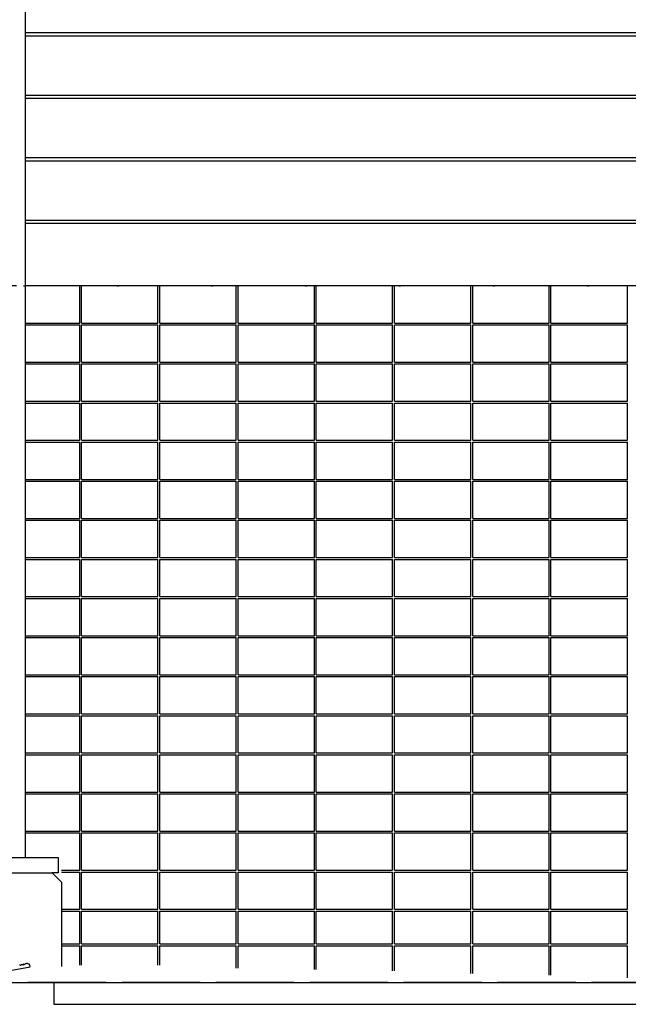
# Model space of a CAD drawing. Extents: x -34050 to 15826, y -13300 to 25096.
# Tile 32 of 40: x -7809 to -5864, y 12589 to 15738. Entities that reach past the tile are written whole.
import ezdxf

# ---------------------------------------------------------------- set-up
doc = ezdxf.new("R2010")
doc.units = 0
doc.header["$MEASUREMENT"] = 0
doc.linetypes.add('DASHDOT', pattern=[300, 250, -25, 0, -25])
doc.layers.add('LAYER01', color=7, linetype='CONTINUOUS')
doc.layers.add('LAYER28', color=1, linetype='CONTINUOUS')

msp = doc.modelspace()

# ---------------------------------------------------------------- linework, layer by layer
at = {"layer": 'LAYER01', "color": 5, "linetype": 'Continuous'}
for p, q in [((-7790.9378, 15697.22135), (-4764.93835, 15697.22135)), ((-7790.9378, 15687.21925), (-4764.93835, 15687.21925)), ((-7790.9378, 15497.2168), (-4764.93835, 15497.2168)), ((-7790.9378, 15487.21925), (-4764.93835, 15487.21925)), ((-7790.9378, 15297.2183), (-4764.93835, 15297.2183)), ((-7790.9378, 15287.22075), (-4764.93835, 15287.22075)), ((-7790.9378, 15097.21985), (-4764.93835, 15097.21985)), ((-7790.9378, 15087.2177), (-4764.93835, 15087.2177)), ((-7617.25005, 14768.219), (-7617.25005, 14887.2177)), ((-7611.2488, 14768.219), (-7611.2488, 14887.2177)), ((-7367.24855, 14768.219), (-7367.24855, 14887.2177)), ((-7361.2503, 14768.219), (-7361.2503, 14887.2177)), ((-7117.25005, 14768.219), (-7117.25005, 14887.2177)), ((-7111.24955, 14768.219), (-7111.24955, 14887.2177)), ((-6867.2493, 14768.219), (-6867.2493, 14887.2177)), ((-6861.2503, 14768.219), (-6861.2503, 14887.2177)), ((-6617.2508, 14768.219), (-6617.2508, 14887.2177)), ((-6611.24955, 14768.219), (-6611.24955, 14887.2177)), ((-6367.2493, 14768.219), (-6367.2493, 14887.2177)), ((-6361.25105, 14768.219), (-6361.25105, 14887.2177)), ((-6117.2508, 14768.219), (-6117.2508, 14887.2177)), ((-6111.2499, 14768.219), (-6111.2499, 14887.2177)), ((-5867.2497, 14768.219), (-5867.2497, 14887.2177)), ((-7790.9378, 14768.219), (-7617.25005, 14768.219)), ((-7790.9378, 14762.22075), (-7617.25005, 14762.22075)), ((-7617.25005, 14643.2205), (-7617.25005, 14762.22075)), ((-7611.2488, 14768.219), (-7367.24855, 14768.219)), ((-7611.2488, 14762.22075), (-7367.24855, 14762.22075)), ((-7611.2488, 14643.2205), (-7611.2488, 14762.22075)), ((-7367.24855, 14643.2205), (-7367.24855, 14762.22075)), ((-7361.2503, 14768.219), (-7117.25005, 14768.219)), ((-7361.2503, 14762.22075), (-7117.25005, 14762.22075)), ((-7361.2503, 14643.2205), (-7361.2503, 14762.22075)), ((-7117.25005, 14643.2205), (-7117.25005, 14762.22075)), ((-7111.24955, 14768.219), (-6867.2493, 14768.219)), ((-7111.24955, 14762.22075), (-6867.2493, 14762.22075)), ((-7111.24955, 14643.2205), (-7111.24955, 14762.22075)), ((-6867.2493, 14643.2205), (-6867.2493, 14762.22075)), ((-6861.2503, 14768.219), (-6617.2508, 14768.219)), ((-6861.2503, 14762.22075), (-6617.2508, 14762.22075)), ((-6861.2503, 14643.2205), (-6861.2503, 14762.22075)), ((-6617.2508, 14643.2205), (-6617.2508, 14762.22075)), ((-6611.24955, 14768.219), (-6367.2493, 14768.219)), ((-6611.24955, 14762.22075), (-6367.2493, 14762.22075)), ((-6611.24955, 14643.2205), (-6611.24955, 14762.22075)), ((-6367.2493, 14643.2205), (-6367.2493, 14762.22075)), ((-6361.25105, 14768.219), (-6117.2508, 14768.219)), ((-6361.25105, 14762.22075), (-6117.2508, 14762.22075)), ((-6361.25105, 14643.2205), (-6361.25105, 14762.22075)), ((-6117.2508, 14643.2205), (-6117.2508, 14762.22075)), ((-6111.2499, 14768.219), (-5867.2497, 14768.219)), ((-6111.2499, 14762.22075), (-5867.2497, 14762.22075)), ((-6111.2499, 14643.2205), (-6111.2499, 14762.22075)), ((-5867.2497, 14643.2205), (-5867.2497, 14762.22075)), ((-7790.9378, 14643.2205), (-7617.25005, 14643.2205)), ((-7790.9378, 14637.2177), (-7617.25005, 14637.2177)), ((-7617.25005, 14518.21745), (-7617.25005, 14637.2177)), ((-7611.2488, 14643.2205), (-7367.24855, 14643.2205)), ((-7611.2488, 14637.2177), (-7367.24855, 14637.2177)), ((-7611.2488, 14518.21745), (-7611.2488, 14637.2177)), ((-7367.24855, 14518.21745), (-7367.24855, 14637.2177)), ((-7361.2503, 14643.2205), (-7117.25005, 14643.2205)), ((-7361.2503, 14637.2177), (-7117.25005, 14637.2177)), ((-7361.2503, 14518.21745), (-7361.2503, 14637.2177)), ((-7117.25005, 14518.21745), (-7117.25005, 14637.2177)), ((-7111.24955, 14643.2205), (-6867.2493, 14643.2205)), ((-7111.24955, 14637.2177), (-6867.2493, 14637.2177)), ((-7111.24955, 14518.21745), (-7111.24955, 14637.2177)), ((-6867.2493, 14518.21745), (-6867.2493, 14637.2177)), ((-6861.2503, 14643.2205), (-6617.2508, 14643.2205)), ((-6861.2503, 14637.2177), (-6617.2508, 14637.2177)), ((-6861.2503, 14518.21745), (-6861.2503, 14637.2177)), ((-6617.2508, 14518.21745), (-6617.2508, 14637.2177)), ((-6611.24955, 14643.2205), (-6367.2493, 14643.2205)), ((-6611.24955, 14637.2177), (-6367.2493, 14637.2177)), ((-6611.24955, 14518.21745), (-6611.24955, 14637.2177)), ((-6367.2493, 14518.21745), (-6367.2493, 14637.2177)), ((-6361.25105, 14643.2205), (-6117.2508, 14643.2205)), ((-6361.25105, 14637.2177), (-6117.2508, 14637.2177)), ((-6361.25105, 14518.21745), (-6361.25105, 14637.2177)), ((-6117.2508, 14518.21745), (-6117.2508, 14637.2177)), ((-6111.2499, 14643.2205), (-5867.2497, 14643.2205)), ((-6111.2499, 14637.2177), (-5867.2497, 14637.2177)), ((-6111.2499, 14518.21745), (-6111.2499, 14637.2177)), ((-5867.2497, 14518.21745), (-5867.2497, 14637.2177)), ((-7790.9378, 14518.21745), (-7617.25005, 14518.21745)), ((-7611.2488, 14518.21745), (-7367.24855, 14518.21745)), ((-7361.2503, 14518.21745), (-7117.25005, 14518.21745)), ((-7111.24955, 14518.21745), (-6867.2493, 14518.21745)), ((-6861.2503, 14518.21745), (-6617.2508, 14518.21745)), ((-6611.24955, 14518.21745), (-6367.2493, 14518.21745)), ((-6361.25105, 14518.21745), (-6117.2508, 14518.21745)), ((-6111.2499, 14518.21745), (-5867.2497, 14518.21745)), ((-7790.9378, 14512.21925), (-7617.25005, 14512.21925)), ((-7617.25005, 14393.219), (-7617.25005, 14512.21925)), ((-7611.2488, 14512.21925), (-7367.24855, 14512.21925)), ((-7611.2488, 14393.219), (-7611.2488, 14512.21925)), ((-7367.24855, 14393.219), (-7367.24855, 14512.21925)), ((-7361.2503, 14512.21925), (-7117.25005, 14512.21925)), ((-7361.2503, 14393.219), (-7361.2503, 14512.21925)), ((-7117.25005, 14393.219), (-7117.25005, 14512.21925)), ((-7111.24955, 14512.21925), (-6867.2493, 14512.21925)), ((-7111.24955, 14393.219), (-7111.24955, 14512.21925)), ((-6867.2493, 14393.219), (-6867.2493, 14512.21925)), ((-6861.2503, 14512.21925), (-6617.2508, 14512.21925)), ((-6861.2503, 14393.219), (-6861.2503, 14512.21925)), ((-6617.2508, 14393.219), (-6617.2508, 14512.21925)), ((-6611.24955, 14512.21925), (-6367.2493, 14512.21925)), ((-6611.24955, 14393.219), (-6611.24955, 14512.21925)), ((-6367.2493, 14393.219), (-6367.2493, 14512.21925)), ((-6361.25105, 14512.21925), (-6117.2508, 14512.21925)), ((-6361.25105, 14393.219), (-6361.25105, 14512.21925)), ((-6117.2508, 14393.219), (-6117.2508, 14512.21925)), ((-6111.2499, 14512.21925), (-5867.2497, 14512.21925)), ((-6111.2499, 14393.219), (-6111.2499, 14512.21925)), ((-5867.2497, 14393.219), (-5867.2497, 14512.21925)), ((-7790.9378, 14393.219), (-7617.25005, 14393.219)), ((-7611.2488, 14393.219), (-7367.24855, 14393.219)), ((-7361.2503, 14393.219), (-7117.25005, 14393.219)), ((-7111.24955, 14393.219), (-6867.2493, 14393.219)), ((-6861.2503, 14393.219), (-6617.2508, 14393.219)), ((-6611.24955, 14393.219), (-6367.2493, 14393.219)), ((-6361.25105, 14393.219), (-6117.2508, 14393.219)), ((-6111.2499, 14393.219), (-5867.2497, 14393.219)), ((-7790.9378, 14387.22075), (-7617.25005, 14387.22075)), ((-7617.25005, 14268.22205), (-7617.25005, 14387.22075)), ((-7611.2488, 14387.22075), (-7367.24855, 14387.22075)), ((-7611.2488, 14268.22205), (-7611.2488, 14387.22075)), ((-7367.24855, 14268.22205), (-7367.24855, 14387.22075)), ((-7361.2503, 14387.22075), (-7117.25005, 14387.22075)), ((-7361.2503, 14268.22205), (-7361.2503, 14387.22075)), ((-7117.25005, 14268.22205), (-7117.25005, 14387.22075)), ((-7111.24955, 14387.22075), (-6867.2493, 14387.22075)), ((-7111.24955, 14268.22205), (-7111.24955, 14387.22075)), ((-6867.2493, 14268.22205), (-6867.2493, 14387.22075)), ((-6861.2503, 14387.22075), (-6617.2508, 14387.22075)), ((-6861.2503, 14268.22205), (-6861.2503, 14387.22075)), ((-6617.2508, 14268.22205), (-6617.2508, 14387.22075)), ((-6611.24955, 14387.22075), (-6367.2493, 14387.22075)), ((-6611.24955, 14268.22205), (-6611.24955, 14387.22075)), ((-6367.2493, 14268.22205), (-6367.2493, 14387.22075)), ((-6361.25105, 14387.22075), (-6117.2508, 14387.22075)), ((-6361.25105, 14268.22205), (-6361.25105, 14387.22075)), ((-6117.2508, 14268.22205), (-6117.2508, 14387.22075)), ((-6111.2499, 14387.22075), (-5867.2497, 14387.22075)), ((-6111.2499, 14268.22205), (-6111.2499, 14387.22075)), ((-5867.2497, 14268.22205), (-5867.2497, 14387.22075)), ((-7790.9378, 14268.22205), (-7617.25005, 14268.22205)), ((-7611.2488, 14268.22205), (-7367.24855, 14268.22205)), ((-7361.2503, 14268.22205), (-7117.25005, 14268.22205)), ((-7111.24955, 14268.22205), (-6867.2493, 14268.22205)), ((-6861.2503, 14268.22205), (-6617.2508, 14268.22205)), ((-6611.24955, 14268.22205), (-6367.2493, 14268.22205)), ((-6361.25105, 14268.22205), (-6117.2508, 14268.22205)), ((-6111.2499, 14268.22205), (-5867.2497, 14268.22205)), ((-7790.9378, 14262.2177), (-7617.25005, 14262.2177)), ((-7617.25005, 14143.219), (-7617.25005, 14262.2177)), ((-7611.2488, 14262.2177), (-7367.24855, 14262.2177)), ((-7611.2488, 14143.219), (-7611.2488, 14262.2177)), ((-7367.24855, 14143.219), (-7367.24855, 14262.2177)), ((-7361.2503, 14262.2177), (-7117.25005, 14262.2177)), ((-7361.2503, 14143.219), (-7361.2503, 14262.2177)), ((-7117.25005, 14143.219), (-7117.25005, 14262.2177)), ((-7111.24955, 14262.2177), (-6867.2493, 14262.2177)), ((-7111.24955, 14143.219), (-7111.24955, 14262.2177)), ((-6867.2493, 14143.219), (-6867.2493, 14262.2177)), ((-6861.2503, 14262.2177), (-6617.2508, 14262.2177)), ((-6861.2503, 14143.219), (-6861.2503, 14262.2177)), ((-6617.2508, 14143.219), (-6617.2508, 14262.2177)), ((-6611.24955, 14262.2177), (-6367.2493, 14262.2177)), ((-6611.24955, 14143.219), (-6611.24955, 14262.2177)), ((-6367.2493, 14143.219), (-6367.2493, 14262.2177)), ((-6361.25105, 14262.2177), (-6117.2508, 14262.2177)), ((-6361.25105, 14143.219), (-6361.25105, 14262.2177)), ((-6117.2508, 14143.219), (-6117.2508, 14262.2177)), ((-6111.2499, 14262.2177), (-5867.2497, 14262.2177)), ((-6111.2499, 14143.219), (-6111.2499, 14262.2177)), ((-5867.2497, 14143.219), (-5867.2497, 14262.2177)), ((-7790.9378, 14143.219), (-7617.25005, 14143.219)), ((-7611.2488, 14143.219), (-7367.24855, 14143.219)), ((-7361.2503, 14143.219), (-7117.25005, 14143.219)), ((-7111.24955, 14143.219), (-6867.2493, 14143.219)), ((-6861.2503, 14143.219), (-6617.2508, 14143.219)), ((-6611.24955, 14143.219), (-6367.2493, 14143.219)), ((-6361.25105, 14143.219), (-6117.2508, 14143.219)), ((-6111.2499, 14143.219), (-5867.2497, 14143.219)), ((-7790.9378, 14137.21925), (-7617.25005, 14137.21925)), ((-7617.25005, 14018.2205), (-7617.25005, 14137.21925)), ((-7611.2488, 14137.21925), (-7367.24855, 14137.21925)), ((-7611.2488, 14018.2205), (-7611.2488, 14137.21925)), ((-7367.24855, 14018.2205), (-7367.24855, 14137.21925)), ((-7361.2503, 14137.21925), (-7117.25005, 14137.21925)), ((-7361.2503, 14018.2205), (-7361.2503, 14137.21925)), ((-7117.25005, 14018.2205), (-7117.25005, 14137.21925)), ((-7111.24955, 14137.21925), (-6867.2493, 14137.21925)), ((-7111.24955, 14018.2205), (-7111.24955, 14137.21925)), ((-6867.2493, 14018.2205), (-6867.2493, 14137.21925)), ((-6861.2503, 14137.21925), (-6617.2508, 14137.21925)), ((-6861.2503, 14018.2205), (-6861.2503, 14137.21925)), ((-6617.2508, 14018.2205), (-6617.2508, 14137.21925)), ((-6611.24955, 14137.21925), (-6367.2493, 14137.21925)), ((-6611.24955, 14018.2205), (-6611.24955, 14137.21925)), ((-6367.2493, 14018.2205), (-6367.2493, 14137.21925)), ((-6361.25105, 14137.21925), (-6117.2508, 14137.21925)), ((-6361.25105, 14018.2205), (-6361.25105, 14137.21925)), ((-6117.2508, 14018.2205), (-6117.2508, 14137.21925)), ((-6111.2499, 14137.21925), (-5867.2497, 14137.21925)), ((-6111.2499, 14018.2205), (-6111.2499, 14137.21925)), ((-5867.2497, 14018.2205), (-5867.2497, 14137.21925)), ((-7790.9378, 14018.2205), (-7617.25005, 14018.2205)), ((-7611.2488, 14018.2205), (-7367.24855, 14018.2205)), ((-7361.2503, 14018.2205), (-7117.25005, 14018.2205)), ((-7111.24955, 14018.2205), (-6867.2493, 14018.2205)), ((-6861.2503, 14018.2205), (-6617.2508, 14018.2205)), ((-6611.24955, 14018.2205), (-6367.2493, 14018.2205)), ((-6361.25105, 14018.2205), (-6117.2508, 14018.2205)), ((-6111.2499, 14018.2205), (-5867.2497, 14018.2205)), ((-7790.9378, 14012.2223), (-7617.25005, 14012.2223)), ((-7617.25005, 13893.21745), (-7617.25005, 14012.2223)), ((-7611.2488, 14012.2223), (-7367.24855, 14012.2223)), ((-7611.2488, 13893.21745), (-7611.2488, 14012.2223)), ((-7367.24855, 13893.21745), (-7367.24855, 14012.2223)), ((-7361.2503, 14012.2223), (-7117.25005, 14012.2223)), ((-7361.2503, 13893.21745), (-7361.2503, 14012.2223)), ((-7117.25005, 13893.21745), (-7117.25005, 14012.2223)), ((-7111.24955, 14012.2223), (-6867.2493, 14012.2223)), ((-7111.24955, 13893.21745), (-7111.24955, 14012.2223)), ((-6867.2493, 13893.21745), (-6867.2493, 14012.2223)), ((-6861.2503, 14012.2223), (-6617.2508, 14012.2223)), ((-6861.2503, 13893.21745), (-6861.2503, 14012.2223)), ((-6617.2508, 13893.21745), (-6617.2508, 14012.2223)), ((-6611.24955, 14012.2223), (-6367.2493, 14012.2223)), ((-6611.24955, 13893.21745), (-6611.24955, 14012.2223)), ((-6367.2493, 13893.21745), (-6367.2493, 14012.2223)), ((-6361.25105, 14012.2223), (-6117.2508, 14012.2223)), ((-6361.25105, 13893.21745), (-6361.25105, 14012.2223)), ((-6117.2508, 13893.21745), (-6117.2508, 14012.2223)), ((-6111.2499, 14012.2223), (-5867.2497, 14012.2223)), ((-6111.2499, 13893.21745), (-6111.2499, 14012.2223)), ((-5867.2497, 13893.21745), (-5867.2497, 14012.2223)), ((-7790.9378, 13893.21745), (-7617.25005, 13893.21745)), ((-7611.2488, 13893.21745), (-7367.24855, 13893.21745)), ((-7361.2503, 13893.21745), (-7117.25005, 13893.21745)), ((-7111.24955, 13893.21745), (-6867.2493, 13893.21745)), ((-6861.2503, 13893.21745), (-6617.2508, 13893.21745)), ((-6611.24955, 13893.21745), (-6367.2493, 13893.21745)), ((-6361.25105, 13893.21745), (-6117.2508, 13893.21745)), ((-6111.2499, 13893.21745), (-5867.2497, 13893.21745)), ((-7790.9378, 13887.21925), (-7617.25005, 13887.21925)), ((-7617.25005, 13768.219), (-7617.25005, 13887.21925)), ((-7611.2488, 13887.21925), (-7367.24855, 13887.21925)), ((-7611.2488, 13768.219), (-7611.2488, 13887.21925)), ((-7367.24855, 13768.219), (-7367.24855, 13887.21925)), ((-7361.2503, 13887.21925), (-7117.25005, 13887.21925)), ((-7361.2503, 13768.219), (-7361.2503, 13887.21925)), ((-7117.25005, 13768.219), (-7117.25005, 13887.21925)), ((-7111.24955, 13887.21925), (-6867.2493, 13887.21925)), ((-7111.24955, 13768.219), (-7111.24955, 13887.21925)), ((-6867.2493, 13768.219), (-6867.2493, 13887.21925)), ((-6861.2503, 13887.21925), (-6617.2508, 13887.21925)), ((-6861.2503, 13768.219), (-6861.2503, 13887.21925)), ((-6617.2508, 13768.219), (-6617.2508, 13887.21925)), ((-6611.24955, 13887.21925), (-6367.2493, 13887.21925)), ((-6611.24955, 13768.219), (-6611.24955, 13887.21925)), ((-6367.2493, 13768.219), (-6367.2493, 13887.21925)), ((-6361.25105, 13887.21925), (-6117.2508, 13887.21925)), ((-6361.25105, 13768.219), (-6361.25105, 13887.21925)), ((-6117.2508, 13768.219), (-6117.2508, 13887.21925)), ((-6111.2499, 13887.21925), (-5867.2497, 13887.21925)), ((-6111.2499, 13768.219), (-6111.2499, 13887.21925)), ((-5867.2497, 13768.219), (-5867.2497, 13887.21925)), ((-7790.9378, 13768.219), (-7617.25005, 13768.219)), ((-7790.9378, 13762.22075), (-7617.25005, 13762.22075)), ((-7617.25005, 13643.2205), (-7617.25005, 13762.22075)), ((-7611.2488, 13768.219), (-7367.24855, 13768.219)), ((-7611.2488, 13762.22075), (-7367.24855, 13762.22075)), ((-7611.2488, 13643.2205), (-7611.2488, 13762.22075)), ((-7367.24855, 13643.2205), (-7367.24855, 13762.22075)), ((-7361.2503, 13768.219), (-7117.25005, 13768.219)), ((-7361.2503, 13762.22075), (-7117.25005, 13762.22075)), ((-7361.2503, 13643.2205), (-7361.2503, 13762.22075)), ((-7117.25005, 13643.2205), (-7117.25005, 13762.22075)), ((-7111.24955, 13768.219), (-6867.2493, 13768.219)), ((-7111.24955, 13762.22075), (-6867.2493, 13762.22075)), ((-7111.24955, 13643.2205), (-7111.24955, 13762.22075)), ((-6867.2493, 13643.2205), (-6867.2493, 13762.22075)), ((-6861.2503, 13768.219), (-6617.2508, 13768.219)), ((-6861.2503, 13762.22075), (-6617.2508, 13762.22075)), ((-6861.2503, 13643.2205), (-6861.2503, 13762.22075)), ((-6617.2508, 13643.2205), (-6617.2508, 13762.22075)), ((-6611.24955, 13768.219), (-6367.2493, 13768.219)), ((-6611.24955, 13762.22075), (-6367.2493, 13762.22075)), ((-6611.24955, 13643.2205), (-6611.24955, 13762.22075)), ((-6367.2493, 13643.2205), (-6367.2493, 13762.22075)), ((-6361.25105, 13768.219), (-6117.2508, 13768.219)), ((-6361.25105, 13762.22075), (-6117.2508, 13762.22075)), ((-6361.25105, 13643.2205), (-6361.25105, 13762.22075)), ((-6117.2508, 13643.2205), (-6117.2508, 13762.22075)), ((-6111.2499, 13768.219), (-5867.2497, 13768.219)), ((-6111.2499, 13762.22075), (-5867.2497, 13762.22075)), ((-6111.2499, 13643.2205), (-6111.2499, 13762.22075)), ((-5867.2497, 13643.2205), (-5867.2497, 13762.22075)), ((-7790.9378, 13643.2205), (-7617.25005, 13643.2205)), ((-7790.9378, 13637.2177), (-7617.25005, 13637.2177)), ((-7617.25005, 13518.21745), (-7617.25005, 13637.2177)), ((-7611.2488, 13643.2205), (-7367.24855, 13643.2205)), ((-7611.2488, 13637.2177), (-7367.24855, 13637.2177)), ((-7611.2488, 13518.21745), (-7611.2488, 13637.2177)), ((-7367.24855, 13518.21745), (-7367.24855, 13637.2177)), ((-7361.2503, 13643.2205), (-7117.25005, 13643.2205)), ((-7361.2503, 13637.2177), (-7117.25005, 13637.2177)), ((-7361.2503, 13518.21745), (-7361.2503, 13637.2177)), ((-7117.25005, 13518.21745), (-7117.25005, 13637.2177)), ((-7111.24955, 13643.2205), (-6867.2493, 13643.2205)), ((-7111.24955, 13637.2177), (-6867.2493, 13637.2177)), ((-7111.24955, 13518.21745), (-7111.24955, 13637.2177)), ((-6867.2493, 13518.21745), (-6867.2493, 13637.2177)), ((-6861.2503, 13643.2205), (-6617.2508, 13643.2205)), ((-6861.2503, 13637.2177), (-6617.2508, 13637.2177)), ((-6861.2503, 13518.21745), (-6861.2503, 13637.2177)), ((-6617.2508, 13518.21745), (-6617.2508, 13637.2177)), ((-6611.24955, 13643.2205), (-6367.2493, 13643.2205)), ((-6611.24955, 13637.2177), (-6367.2493, 13637.2177)), ((-6611.24955, 13518.21745), (-6611.24955, 13637.2177)), ((-6367.2493, 13518.21745), (-6367.2493, 13637.2177)), ((-6361.25105, 13643.2205), (-6117.2508, 13643.2205)), ((-6361.25105, 13637.2177), (-6117.2508, 13637.2177)), ((-6361.25105, 13518.21745), (-6361.25105, 13637.2177)), ((-6117.2508, 13518.21745), (-6117.2508, 13637.2177)), ((-6111.2499, 13643.2205), (-5867.2497, 13643.2205)), ((-6111.2499, 13637.2177), (-5867.2497, 13637.2177)), ((-6111.2499, 13518.21745), (-6111.2499, 13637.2177)), ((-5867.2497, 13518.21745), (-5867.2497, 13637.2177)), ((-7790.9378, 13518.21745), (-7617.25005, 13518.21745)), ((-7790.9378, 13512.21925), (-7617.25005, 13512.21925)), ((-7617.25005, 13393.2205), (-7617.25005, 13512.21925)), ((-7611.2488, 13518.21745), (-7367.24855, 13518.21745)), ((-7611.2488, 13512.21925), (-7367.24855, 13512.21925)), ((-7611.2488, 13393.2205), (-7611.2488, 13512.21925)), ((-7367.24855, 13393.2205), (-7367.24855, 13512.21925)), ((-7361.2503, 13518.21745), (-7117.25005, 13518.21745)), ((-7361.2503, 13512.21925), (-7117.25005, 13512.21925)), ((-7361.2503, 13393.2205), (-7361.2503, 13512.21925)), ((-7117.25005, 13393.2205), (-7117.25005, 13512.21925)), ((-7111.24955, 13518.21745), (-6867.2493, 13518.21745)), ((-7111.24955, 13512.21925), (-6867.2493, 13512.21925)), ((-7111.24955, 13393.2205), (-7111.24955, 13512.21925)), ((-6867.2493, 13393.2205), (-6867.2493, 13512.21925)), ((-6861.2503, 13518.21745), (-6617.2508, 13518.21745)), ((-6861.2503, 13512.21925), (-6617.2508, 13512.21925)), ((-6861.2503, 13393.2205), (-6861.2503, 13512.21925)), ((-6617.2508, 13393.2205), (-6617.2508, 13512.21925)), ((-6611.24955, 13518.21745), (-6367.2493, 13518.21745)), ((-6611.24955, 13512.21925), (-6367.2493, 13512.21925)), ((-6611.24955, 13393.2205), (-6611.24955, 13512.21925)), ((-6367.2493, 13393.2205), (-6367.2493, 13512.21925)), ((-6361.25105, 13518.21745), (-6117.2508, 13518.21745)), ((-6361.25105, 13512.21925), (-6117.2508, 13512.21925)), ((-6361.25105, 13393.2205), (-6361.25105, 13512.21925)), ((-6117.2508, 13393.2205), (-6117.2508, 13512.21925)), ((-6111.2499, 13518.21745), (-5867.2497, 13518.21745)), ((-6111.2499, 13512.21925), (-5867.2497, 13512.21925)), ((-6111.2499, 13393.2205), (-6111.2499, 13512.21925)), ((-5867.2497, 13393.2205), (-5867.2497, 13512.21925)), ((-7790.9378, 13393.2205), (-7617.25005, 13393.2205)), ((-7790.9378, 13387.2223), (-7617.25005, 13387.2223)), ((-7617.25005, 13268.21745), (-7617.25005, 13387.2223)), ((-7611.2488, 13393.2205), (-7367.24855, 13393.2205)), ((-7611.2488, 13387.2223), (-7367.24855, 13387.2223)), ((-7611.2488, 13268.21745), (-7611.2488, 13387.2223)), ((-7367.24855, 13268.21745), (-7367.24855, 13387.2223)), ((-7361.2503, 13393.2205), (-7117.25005, 13393.2205)), ((-7361.2503, 13387.2223), (-7117.25005, 13387.2223)), ((-7361.2503, 13268.21745), (-7361.2503, 13387.2223)), ((-7117.25005, 13268.21745), (-7117.25005, 13387.2223)), ((-7111.24955, 13393.2205), (-6867.2493, 13393.2205)), ((-7111.24955, 13387.2223), (-6867.2493, 13387.2223)), ((-7111.24955, 13268.21745), (-7111.24955, 13387.2223)), ((-6867.2493, 13268.21745), (-6867.2493, 13387.2223)), ((-6861.2503, 13393.2205), (-6617.2508, 13393.2205)), ((-6861.2503, 13387.2223), (-6617.2508, 13387.2223)), ((-6861.2503, 13268.21745), (-6861.2503, 13387.2223)), ((-6617.2508, 13268.21745), (-6617.2508, 13387.2223)), ((-6611.24955, 13393.2205), (-6367.2493, 13393.2205)), ((-6611.24955, 13387.2223), (-6367.2493, 13387.2223)), ((-6611.24955, 13268.21745), (-6611.24955, 13387.2223)), ((-6367.2493, 13268.21745), (-6367.2493, 13387.2223)), ((-6361.25105, 13393.2205), (-6117.2508, 13393.2205)), ((-6361.25105, 13387.2223), (-6117.2508, 13387.2223)), ((-6361.25105, 13268.21745), (-6361.25105, 13387.2223)), ((-6117.2508, 13268.21745), (-6117.2508, 13387.2223)), ((-6111.2499, 13393.2205), (-5867.2497, 13393.2205)), ((-6111.2499, 13387.2223), (-5867.2497, 13387.2223)), ((-6111.2499, 13268.21745), (-6111.2499, 13387.2223)), ((-5867.2497, 13268.21745), (-5867.2497, 13387.2223)), ((-7790.9378, 13268.21745), (-7617.25005, 13268.21745)), ((-7790.9378, 13262.21925), (-7617.25005, 13262.21925)), ((-7617.25005, 13143.219), (-7617.25005, 13262.21925)), ((-7611.2488, 13268.21745), (-7367.24855, 13268.21745)), ((-7611.2488, 13262.21925), (-7367.24855, 13262.21925)), ((-7611.2488, 13143.219), (-7611.2488, 13262.21925)), ((-7367.24855, 13143.219), (-7367.24855, 13262.21925)), ((-7361.2503, 13268.21745), (-7117.25005, 13268.21745)), ((-7361.2503, 13262.21925), (-7117.25005, 13262.21925)), ((-7361.2503, 13143.219), (-7361.2503, 13262.21925)), ((-7117.25005, 13143.219), (-7117.25005, 13262.21925)), ((-7111.24955, 13268.21745), (-6867.2493, 13268.21745)), ((-7111.24955, 13262.21925), (-6867.2493, 13262.21925)), ((-7111.24955, 13143.219), (-7111.24955, 13262.21925)), ((-6867.2493, 13143.219), (-6867.2493, 13262.21925)), ((-6861.2503, 13268.21745), (-6617.2508, 13268.21745)), ((-6861.2503, 13262.21925), (-6617.2508, 13262.21925)), ((-6861.2503, 13143.219), (-6861.2503, 13262.21925)), ((-6617.2508, 13143.219), (-6617.2508, 13262.21925)), ((-6611.24955, 13268.21745), (-6367.2493, 13268.21745)), ((-6611.24955, 13262.21925), (-6367.2493, 13262.21925)), ((-6611.24955, 13143.219), (-6611.24955, 13262.21925)), ((-6367.2493, 13143.219), (-6367.2493, 13262.21925)), ((-6361.25105, 13268.21745), (-6117.2508, 13268.21745)), ((-6361.25105, 13262.21925), (-6117.2508, 13262.21925)), ((-6361.25105, 13143.219), (-6361.25105, 13262.21925)), ((-6117.2508, 13143.219), (-6117.2508, 13262.21925)), ((-6111.2499, 13268.21745), (-5867.2497, 13268.21745)), ((-6111.2499, 13262.21925), (-5867.2497, 13262.21925)), ((-6111.2499, 13143.219), (-6111.2499, 13262.21925)), ((-5867.2497, 13143.219), (-5867.2497, 13262.21925)), ((-7790.9378, 13143.219), (-7617.25005, 13143.219)), ((-7790.9378, 13137.22075), (-7617.25005, 13137.22075)), ((-7617.25005, 13018.2205), (-7617.25005, 13137.22075)), ((-7611.2488, 13143.219), (-7367.24855, 13143.219)), ((-7611.2488, 13137.22075), (-7367.24855, 13137.22075)), ((-7611.2488, 13018.2205), (-7611.2488, 13137.22075)), ((-7367.24855, 13018.2205), (-7367.24855, 13137.22075)), ((-7361.2503, 13143.219), (-7117.25005, 13143.219)), ((-7361.2503, 13137.22075), (-7117.25005, 13137.22075)), ((-7361.2503, 13018.2205), (-7361.2503, 13137.22075)), ((-7117.25005, 13018.2205), (-7117.25005, 13137.22075)), ((-7111.24955, 13143.219), (-6867.2493, 13143.219)), ((-7111.24955, 13137.22075), (-6867.2493, 13137.22075)), ((-7111.24955, 13018.2205), (-7111.24955, 13137.22075)), ((-6867.2493, 13018.2205), (-6867.2493, 13137.22075)), ((-6861.2503, 13143.219), (-6617.2508, 13143.219)), ((-6861.2503, 13137.22075), (-6617.2508, 13137.22075)), ((-6861.2503, 13018.2205), (-6861.2503, 13137.22075)), ((-6617.2508, 13018.2205), (-6617.2508, 13137.22075)), ((-6611.24955, 13143.219), (-6367.2493, 13143.219)), ((-6611.24955, 13137.22075), (-6367.2493, 13137.22075)), ((-6611.24955, 13018.2205), (-6611.24955, 13137.22075)), ((-6367.2493, 13018.2205), (-6367.2493, 13137.22075)), ((-6361.25105, 13143.219), (-6117.2508, 13143.219)), ((-6361.25105, 13137.22075), (-6117.2508, 13137.22075)), ((-6361.25105, 13018.2205), (-6361.25105, 13137.22075)), ((-6117.2508, 13018.2205), (-6117.2508, 13137.22075)), ((-6111.2499, 13143.219), (-5867.2497, 13143.219)), ((-6111.2499, 13137.22075), (-5867.2497, 13137.22075)), ((-6111.2499, 13018.2205), (-6111.2499, 13137.22075)), ((-5867.2497, 13018.2205), (-5867.2497, 13137.22075)), ((-23650.6256, 13010.0006), (-7705.06285, 13010.0006)), ((-7705.06285, 13010.0006), (-7675.06105, 12979.9988)), ((-7675.0633, 13018.2205), (-7617.25005, 13018.2205)), ((-7675.0633, 13012.2177), (-7617.25005, 13012.2177)), ((-7617.25005, 12893.25255), (-7617.25005, 13012.2177)), ((-7611.2488, 13018.2205), (-7367.24855, 13018.2205)), ((-7611.2488, 13012.2177), (-7367.24855, 13012.2177)), ((-7611.2488, 12893.25255), (-7611.2488, 13012.2177)), ((-7367.24855, 12893.25255), (-7367.24855, 13012.2177)), ((-7361.2503, 13018.2205), (-7117.25005, 13018.2205)), ((-7361.2503, 13012.2177), (-7117.25005, 13012.2177)), ((-7361.2503, 12893.25255), (-7361.2503, 13012.2177)), ((-7117.25005, 12893.25255), (-7117.25005, 13012.2177)), ((-7111.24955, 13018.2205), (-6867.2493, 13018.2205)), ((-7111.24955, 13012.2177), (-6867.2493, 13012.2177)), ((-7111.24955, 12893.25255), (-7111.24955, 13012.2177)), ((-6867.2493, 12893.25255), (-6867.2493, 13012.2177)), ((-6861.2503, 13018.2205), (-6617.2508, 13018.2205)), ((-6861.2503, 13012.2177), (-6617.2508, 13012.2177)), ((-6861.2503, 12893.25255), (-6861.2503, 13012.2177)), ((-6617.2508, 12893.25255), (-6617.2508, 13012.2177)), ((-6611.24955, 13018.2205), (-6367.2493, 13018.2205)), ((-6611.24955, 13012.2177), (-6367.2493, 13012.2177)), ((-6611.24955, 12893.25255), (-6611.24955, 13012.2177)), ((-6367.2493, 12893.21745), (-6367.2493, 13012.2177)), ((-6361.25105, 13018.2205), (-6117.2508, 13018.2205)), ((-6361.25105, 13012.2177), (-6117.2508, 13012.2177)), ((-6361.25105, 12893.21745), (-6361.25105, 13012.2177)), ((-6117.2508, 12893.21745), (-6117.2508, 13012.2177)), ((-6111.2499, 13018.2205), (-5867.2497, 13018.2205)), ((-6111.2499, 13012.2177), (-5867.2497, 13012.2177)), ((-6111.2499, 12893.21745), (-6111.2499, 13012.2177)), ((-5867.2497, 12893.21745), (-5867.2497, 13012.2177)), ((-7675.0633, 12979.9988), (-7675.0633, 12709.96705)), ((-7675.0633, 12893.25255), (-7617.25005, 12893.25255)), ((-7675.0633, 12887.24975), (-7617.25005, 12887.24975)), ((-7617.25005, 12782.2212), (-7617.25005, 12887.24975)), ((-7611.2488, 12893.25255), (-7367.24855, 12893.25255)), ((-7611.2488, 12887.24975), (-7367.24855, 12887.24975)), ((-7611.2488, 12782.2212), (-7611.2488, 12887.24975)), ((-7367.24855, 12782.2212), (-7367.24855, 12887.24975)), ((-7361.2503, 12893.25255), (-7117.25005, 12893.25255)), ((-7361.2503, 12887.24975), (-7117.25005, 12887.24975)), ((-7361.2503, 12782.2212), (-7361.2503, 12887.24975)), ((-7117.25005, 12782.2212), (-7117.25005, 12887.24975)), ((-7111.24955, 12893.25255), (-6867.2493, 12893.25255)), ((-7111.24955, 12887.24975), (-6867.2493, 12887.24975)), ((-7111.24955, 12782.2212), (-7111.24955, 12887.24975)), ((-6867.2493, 12782.2212), (-6867.2493, 12887.24975)), ((-6861.2503, 12893.25255), (-6617.2508, 12893.25255)), ((-6861.2503, 12887.24975), (-6617.2508, 12887.24975)), ((-6861.2503, 12782.2212), (-6861.2503, 12887.24975)), ((-6617.2508, 12782.2212), (-6617.2508, 12887.24975)), ((-6611.24955, 12893.25255), (-6367.2493, 12893.21745)), ((-6611.24955, 12887.24975), (-6367.2493, 12887.21925)), ((-6611.24955, 12782.2212), (-6611.24955, 12887.24975)), ((-6367.2493, 12782.2212), (-6367.2493, 12887.21925)), ((-6361.25105, 12893.21745), (-6117.2508, 12893.21745)), ((-6361.25105, 12887.21925), (-6117.2508, 12887.21925)), ((-6361.25105, 12782.2212), (-6361.25105, 12887.21925)), ((-6117.2508, 12782.2212), (-6117.2508, 12887.21925)), ((-6111.2499, 12893.21745), (-5867.2497, 12893.21745)), ((-6111.2499, 12887.21925), (-5867.2497, 12887.21925)), ((-6111.2499, 12782.2212), (-6111.2499, 12887.21925)), ((-5867.2497, 12782.2212), (-5867.2497, 12887.21925)), ((-7675.0633, 12782.2212), (-7617.25005, 12782.2212)), ((-7675.0633, 12776.21765), (-7617.25005, 12776.21765)), ((-7617.25005, 12714.3753), (-7617.25005, 12776.21765)), ((-7611.2488, 12782.2212), (-7367.24855, 12782.2212)), ((-7611.2488, 12776.21765), (-7367.24855, 12776.21765)), ((-7611.2488, 12714.3753), (-7611.2488, 12776.21765)), ((-7367.24855, 12714.3753), (-7367.24855, 12776.21765)), ((-7361.2503, 12782.2212), (-7117.25005, 12782.2212)), ((-7361.2503, 12776.21765), (-7117.25005, 12776.21765)), ((-7361.2503, 12714.3753), (-7361.2503, 12776.21765)), ((-7117.25005, 12704.37775), (-7117.25005, 12776.21765)), ((-7111.24955, 12782.2212), (-6867.2493, 12782.2212)), ((-7111.24955, 12776.21765), (-6867.2493, 12776.21765)), ((-7111.24955, 12704.37775), (-7111.24955, 12776.21765)), ((-6867.2493, 12700.37385), (-6867.2493, 12776.21765)), ((-6861.2503, 12782.2212), (-6617.2508, 12782.2212)), ((-6861.2503, 12776.21765), (-6617.2508, 12776.21765)), ((-6861.2503, 12700.37385), (-6861.2503, 12776.21765)), ((-6617.2508, 12696.3745), (-6617.2508, 12776.21765)), ((-6611.24955, 12782.2212), (-6367.2493, 12782.2212)), ((-6611.24955, 12776.21765), (-6367.2493, 12776.21765)), ((-6611.24955, 12696.3745), (-6611.24955, 12776.21765)), ((-6367.2493, 12687.37715), (-6367.2493, 12776.21765)), ((-6361.25105, 12782.2212), (-6117.2508, 12782.2212)), ((-6361.25105, 12776.21765), (-6117.2508, 12776.21765)), ((-6361.25105, 12687.37715), (-6361.25105, 12776.21765)), ((-6117.2508, 12682.37305), (-6117.2508, 12776.21765)), ((-6111.2499, 12782.2212), (-5867.2497, 12782.2212)), ((-6111.2499, 12776.21765), (-5867.2497, 12776.21765)), ((-6111.2499, 12682.37305), (-6111.2499, 12776.21765)), ((-5867.2497, 12674.37515), (-5867.2497, 12776.21765))]:
    msp.add_line(p, q, dxfattribs=at)
at = {"layer": 'LAYER01', "color": 1, "linetype": 'DASHDOT'}
for p, q in [((-3318.25105, 14887.2177), (-32164.3738, 14887.2177)), ((-2731.0011, 12659.21785), (-31480.43825, 12659.21785))]:
    msp.add_line(p, q, dxfattribs=at)
at = {"layer": 'LAYER01', "color": 1, "linetype": 'Continuous'}
for p, q in [((-4764.93835, 14887.2177), (-7790.9378, 14887.2177)), ((-7857.251, 13059.2209), (-7685.93675, 13059.2209)), ((-7685.93675, 13059.2209), (-7685.93675, 13010.0006)), ((-7685.93675, 13010.0006), (-7705.06285, 13010.0006)), ((-22684.2499, 12659.21785), (-1538.2509, 12659.21785))]:
    msp.add_line(p, q, dxfattribs=at)
at = {"layer": 'LAYER01', "color": 3, "linetype": 'Continuous'}
for p, q in [((-7851.25045, 12695.68785), (-7775.37615, 12708.8768)), ((-7806.0623, 12713.2797), (-7809.56115, 12715.7181)), ((-7803.62625, 12716.74805), (-7806.0623, 12713.2797)), ((-7800.1877, 12714.31425), (-7803.62625, 12716.74805)), ((-7797.6883, 12717.75285), (-7800.1877, 12714.31425)), ((-7794.24975, 12715.34425), (-7797.6883, 12717.75285)), ((-7791.81365, 12718.7828), (-7794.24975, 12715.34425)), ((-7789.56145, 12719.18715), (-7791.81365, 12718.7828)), ((-7787.37565, 12719.5656), (-7789.56145, 12719.18715)), ((-7789.56145, 12719.18715), (-7789.56145, 12719.18715)), ((-7784.18655, 12719.31305), (-7787.37565, 12719.5656)), ((-7782.43715, 12718.9392), (-7784.18655, 12719.31305)), ((-7780.3116, 12718.06105), (-7782.43715, 12718.9392)), ((-7779.2511, 12717.28365), (-7780.3116, 12718.06105)), ((-7777.8122, 12716.4398), (-7779.2511, 12717.28365)), ((-7776.12535, 12713.3751), (-7777.8122, 12716.4398)), ((-7775.37615, 12708.8768), (-7776.12535, 12713.3751)), ((-7776.12535, 12713.3751), (-7776.12535, 12713.3751)), ((-7894.93865, 12659.21785), (-7699.9382, 12659.21785)), ((-7699.9382, 12659.21785), (-7699.9382, 12589.22045)), ((-7699.9382, 12589.22045), (-5214.93835, 12589.22045))]:
    msp.add_line(p, q, dxfattribs=at)
at = {"layer": 'LAYER28', "color": 1, "linetype": 'Continuous'}
msp.add_line((-7790.9378, 13059.2209), (-7790.9378, 17429.3152), dxfattribs=at)

doc.saveas('drawing.dxf')
